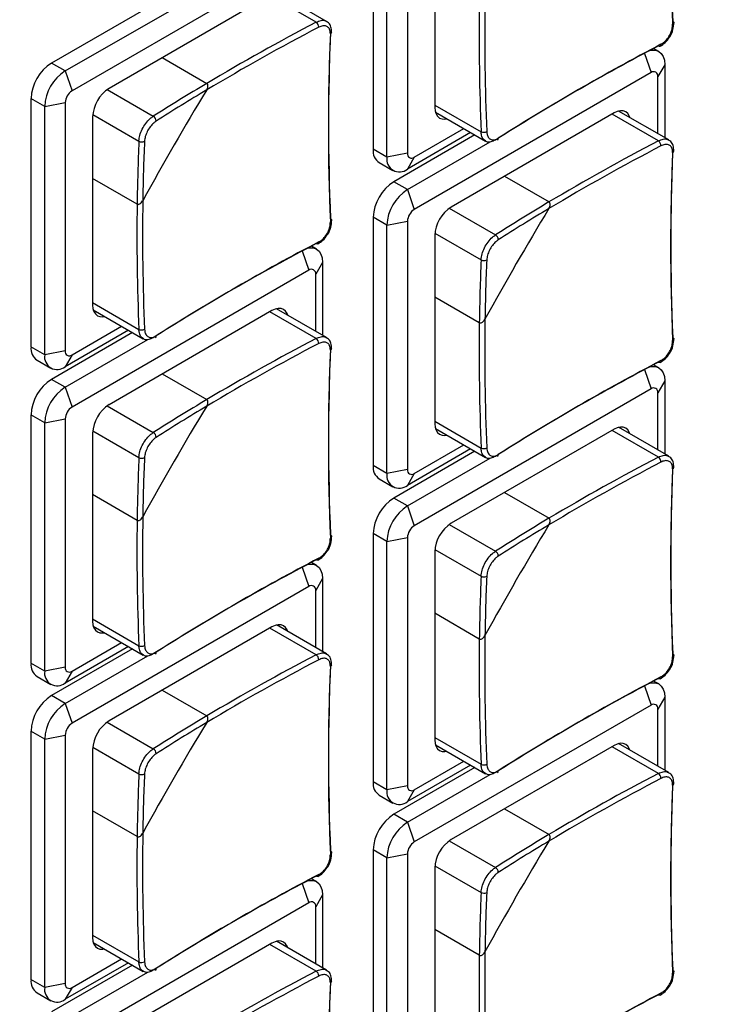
# Model space of a CAD drawing. Header units: millimetres. Extents: x 7205 to 9529, y -660 to 140.
# Tile 157 of 193: x 8995 to 9032, y -385 to -334. Entities that reach past the tile are written whole.
import ezdxf

# ---------------------------------------------------------------- set-up
doc = ezdxf.new("R2010")
doc.units = ezdxf.units.MM
doc.header["$LTSCALE"] = 3

msp = doc.modelspace()

# ---------------------------------------------------------------- linework, layer by layer
at = {"color": 7, "linetype": 'Continuous', "lineweight": 25}
for p, q in [((9013.147, -327.697), (9013.147, -340.517)), ((9014.915, -327.901), (9014.915, -340.721)), ((9013.854, -340.925), (9013.854, -328.105)), ((9016.329, -328.636), (9016.329, -338.353)), ((9008.763, -329.003), (8996.53, -336.065)), ((8997.237, -336.473), (9009.47, -329.411)), ((9009.823, -330.432), (8997.59, -337.494)), ((9010.736, -333.911), (9008.149, -332.417)), ((9007.914, -332.514), (8999.5, -337.372)), ((9027.897, -335.463), (9027.634, -335.311)), ((9002.251, -335.784), (9004.551, -337.112)), ((8997.237, -336.473), (8996.53, -336.065)), ((8997.237, -336.473), (8997.59, -337.494)), ((9028.208, -336.15), (9027.855, -336.762)), ((9028.208, -336.15), (9028.208, -339.918)), ((9027.501, -336.558), (9015.268, -343.62)), ((9027.855, -339.714), (9027.855, -336.762)), ((8996.176, -338.311), (8995.469, -337.902)), ((8995.469, -337.902), (8995.469, -350.722)), ((8996.176, -338.311), (8997.237, -338.106)), ((8996.176, -351.13), (8996.176, -338.311)), ((8997.237, -338.106), (8997.237, -350.926)), ((9028.414, -340.037), (9025.826, -338.543)), ((8998.651, -338.841), (8998.651, -348.558)), ((9016.362, -338.605), (9018.95, -340.099)), ((9025.592, -338.64), (9017.177, -343.497)), ((9015.268, -340.925), (9017.824, -339.449)), ((9018.39, -339.776), (9014.207, -342.191)), ((9018.178, -339.654), (9014.915, -341.538)), ((9013.854, -340.925), (9013.147, -340.517)), ((9014.915, -342.599), (9019.181, -340.136)), ((9014.915, -340.721), (9013.854, -340.925)), ((9015.268, -340.925), (9014.915, -341.538)), ((9013.457, -341.204), (9014.165, -341.612)), ((9000.951, -343.346), (8998.651, -342.018)), ((9019.928, -341.909), (9022.229, -343.237)), ((9014.915, -342.599), (9014.207, -342.191)), ((9014.915, -342.599), (9015.268, -343.62)), ((9013.854, -344.436), (9013.147, -344.028)), ((9013.147, -344.028), (9013.147, -356.848)), ((9013.854, -344.436), (9014.915, -344.232)), ((9013.854, -357.256), (9013.854, -344.436)), ((9014.915, -344.232), (9014.915, -357.052)), ((9016.329, -344.967), (9016.329, -354.684)), ((9010.22, -345.668), (9009.956, -345.516)), ((9010.53, -346.355), (9010.177, -346.967)), ((9010.53, -346.355), (9010.53, -350.123)), ((9009.823, -346.763), (8997.59, -353.825)), ((9010.177, -349.919), (9010.177, -346.967)), ((9018.629, -349.472), (9016.329, -348.144)), ((9010.736, -350.242), (9008.149, -348.748)), ((8998.684, -348.81), (9001.272, -350.304)), ((9007.914, -348.845), (8999.5, -353.703)), ((8997.59, -351.13), (9000.147, -349.654)), ((9000.713, -349.981), (8996.53, -352.396)), ((9000.5, -349.859), (8997.237, -351.743)), ((8996.176, -351.13), (8995.469, -350.722)), ((8997.237, -352.804), (9001.504, -350.341)), ((8997.237, -350.926), (8996.176, -351.13)), ((8997.59, -351.13), (8997.237, -351.743)), ((8995.78, -351.409), (8996.487, -351.817)), ((9027.897, -351.794), (9027.634, -351.642)), ((9002.251, -352.114), (9004.551, -353.442)), ((8997.237, -352.804), (8996.53, -352.396)), ((8997.237, -352.804), (8997.59, -353.825)), ((9028.208, -352.48), (9027.855, -353.093)), ((9028.208, -352.48), (9028.208, -356.248)), ((9027.501, -352.889), (9015.268, -359.951)), ((9027.855, -356.044), (9027.855, -353.093)), ((8996.176, -354.641), (8995.469, -354.233)), ((8995.469, -354.233), (8995.469, -367.053)), ((8996.176, -354.641), (8997.237, -354.437)), ((8996.176, -367.461), (8996.176, -354.641)), ((8997.237, -354.437), (8997.237, -367.257)), ((8998.651, -355.172), (8998.651, -364.889)), ((9016.362, -354.936), (9018.95, -356.43)), ((9025.592, -354.971), (9017.177, -359.828)), ((9028.414, -356.367), (9025.826, -354.873)), ((9015.268, -357.256), (9017.824, -355.78)), ((9018.39, -356.107), (9014.207, -358.522)), ((9018.178, -355.984), (9014.915, -357.868)), ((9013.854, -357.256), (9013.147, -356.848)), ((9014.915, -358.93), (9019.181, -356.467)), ((9014.915, -357.052), (9013.854, -357.256)), ((9015.268, -357.256), (9014.915, -357.868)), ((9013.457, -357.534), (9014.165, -357.943)), ((9000.951, -359.677), (8998.651, -358.349)), ((9019.928, -358.24), (9022.229, -359.568)), ((9014.915, -358.93), (9014.207, -358.522)), ((9014.915, -358.93), (9015.268, -359.951)), ((9013.854, -360.767), (9013.147, -360.359)), ((9013.147, -360.359), (9013.147, -373.179)), ((9013.854, -360.767), (9014.915, -360.563)), ((9013.854, -373.587), (9013.854, -360.767)), ((9014.915, -360.563), (9014.915, -373.383)), ((9016.329, -361.298), (9016.329, -371.015)), ((9010.22, -361.999), (9009.956, -361.847)), ((9010.53, -362.686), (9010.177, -363.298)), ((9010.53, -362.686), (9010.53, -366.454)), ((9009.823, -363.094), (8997.59, -370.156)), ((9010.177, -366.249), (9010.177, -363.298)), ((9018.629, -365.803), (9016.329, -364.475)), ((8998.684, -365.141), (9001.272, -366.635)), ((9007.914, -365.176), (8999.5, -370.033)), ((9010.736, -366.572), (9008.149, -365.079)), ((8997.59, -367.461), (9000.147, -365.985)), ((9000.713, -366.312), (8996.53, -368.727)), ((9000.5, -366.189), (8997.237, -368.074)), ((8996.176, -367.461), (8995.469, -367.053)), ((8997.237, -369.135), (9001.504, -366.672)), ((8997.237, -367.257), (8996.176, -367.461)), ((8997.59, -367.461), (8997.237, -368.074)), ((8995.78, -367.74), (8996.487, -368.148)), ((9027.897, -368.125), (9027.634, -367.972)), ((9002.251, -368.445), (9004.551, -369.773)), ((8997.237, -369.135), (8996.53, -368.727)), ((9028.208, -368.811), (9027.855, -369.424)), ((9028.208, -368.811), (9028.208, -372.579)), ((8997.237, -369.135), (8997.59, -370.156)), ((9027.501, -369.219), (9015.268, -376.281)), ((9027.855, -372.375), (9027.855, -369.424)), ((8996.176, -370.972), (8995.469, -370.564)), ((8995.469, -370.564), (8995.469, -383.384)), ((8996.176, -370.972), (8997.237, -370.768)), ((8996.176, -383.792), (8996.176, -370.972)), ((8997.237, -370.768), (8997.237, -383.588)), ((8998.651, -371.503), (8998.651, -381.22)), ((9016.362, -371.267), (9018.95, -372.761)), ((9025.592, -371.301), (9017.177, -376.159)), ((9028.414, -372.698), (9025.826, -371.204)), ((9015.268, -373.587), (9017.824, -372.111)), ((9018.39, -372.438), (9014.207, -374.853)), ((9018.178, -372.315), (9014.915, -374.199)), ((9014.915, -375.261), (9019.181, -372.798)), ((9013.854, -373.587), (9013.147, -373.179)), ((9014.915, -373.383), (9013.854, -373.587)), ((9015.268, -373.587), (9014.915, -374.199)), ((9013.457, -373.865), (9014.165, -374.273)), ((9019.928, -374.571), (9022.229, -375.899)), ((9000.951, -376.008), (8998.651, -374.68)), ((9014.915, -375.261), (9014.207, -374.853)), ((9014.915, -375.261), (9015.268, -376.281)), ((9013.854, -377.098), (9013.147, -376.69)), ((9013.147, -376.69), (9013.147, -389.509)), ((9013.854, -377.098), (9014.915, -376.894)), ((9013.854, -389.918), (9013.854, -377.098)), ((9014.915, -376.894), (9014.915, -389.713)), ((9016.329, -377.629), (9016.329, -387.346)), ((9010.22, -378.33), (9009.956, -378.177)), ((9010.53, -379.016), (9010.177, -379.629)), ((9010.53, -379.016), (9010.53, -382.784)), ((9009.823, -379.425), (8997.59, -386.486)), ((9010.177, -382.58), (9010.177, -379.629)), ((9018.629, -382.133), (9016.329, -380.806)), ((8998.684, -381.472), (9001.272, -382.966)), ((9007.914, -381.507), (8999.5, -386.364)), ((9010.736, -382.903), (9008.149, -381.409)), ((9000.713, -382.643), (8996.53, -385.058)), ((9000.5, -382.52), (8997.237, -384.404)), ((8997.59, -383.792), (9000.147, -382.316)), ((8997.237, -385.466), (9001.504, -383.003)), ((8996.176, -383.792), (8995.469, -383.384)), ((8997.237, -383.588), (8996.176, -383.792)), ((8997.59, -383.792), (8997.237, -384.404)), ((8995.78, -384.07), (8996.487, -384.479))]:
    msp.add_line(p, q, dxfattribs=at)
at = {"color": 8, "linetype": 'Continuous', "lineweight": 25}
for p, q in [((9010.2, -333.956), (9007.808, -332.575)), ((9027.157, -335.563), (9027.501, -336.558)), ((8999.399, -337.436), (9001.785, -338.814)), ((9016.329, -338.231), (9018.721, -339.611)), ((8998.657, -338.722), (9001.043, -340.1)), ((9027.878, -340.082), (9025.486, -338.701)), ((9017.077, -343.562), (9019.463, -344.939)), ((9016.335, -344.848), (9018.721, -346.225)), ((9009.479, -345.768), (9009.823, -346.763)), ((8998.651, -348.436), (9001.043, -349.817)), ((9010.2, -350.287), (9007.808, -348.906)), ((9027.157, -351.894), (9027.501, -352.889)), ((8999.399, -353.767), (9001.785, -355.145)), ((9016.329, -354.562), (9018.721, -355.942)), ((8998.657, -355.053), (9001.043, -356.431)), ((9027.878, -356.413), (9025.486, -355.032)), ((9017.077, -359.893), (9019.463, -361.27)), ((9016.335, -361.179), (9018.721, -362.556)), ((9009.479, -362.099), (9009.823, -363.094)), ((8998.651, -364.767), (9001.043, -366.147)), ((9010.2, -366.618), (9007.808, -365.237)), ((9027.157, -368.225), (9027.501, -369.219)), ((8999.399, -370.098), (9001.785, -371.475)), ((9016.329, -370.892), (9018.721, -372.273)), ((8998.657, -371.384), (9001.043, -372.761)), ((9027.878, -372.743), (9025.486, -371.363)), ((9017.077, -376.224), (9019.463, -377.601)), ((9016.335, -377.51), (9018.721, -378.887)), ((9009.479, -378.43), (9009.823, -379.425)), ((8998.651, -381.097), (9001.043, -382.478)), ((9010.2, -382.949), (9007.808, -381.568))]:
    msp.add_line(p, q, dxfattribs=at)
at = {"color": 7, "linetype": 'Continuous', "lineweight": 25, "flags": 128}
for points in [[(9028.62, -333.897), (9028.646, -333.913), (9028.664, -333.932), (9028.675, -333.954), (9028.678, -333.976), (9028.673, -333.998), (9028.66, -334.019), (9028.639, -334.039), (9028.612, -334.056)], [(9027.43, -335.418), (9027.553, -335.396), (9027.737, -335.403), (9027.897, -335.463), (9028.029, -335.572), (9028.127, -335.728), (9028.188, -335.922), (9028.208, -336.15)], [(9028.012, -335.096), (9028.011, -335.128), (9028.004, -335.156), (9027.992, -335.178), (9027.975, -335.194), (9027.955, -335.202), (9027.931, -335.203), (9027.905, -335.197), (9027.878, -335.183)], [(9016.329, -338.353), (9016.345, -338.535), (9016.393, -338.691), (9016.472, -338.815), (9016.577, -338.903), (9016.706, -338.95), (9016.853, -338.956), (9016.943, -338.94)], [(9026.407, -338.878), (9026.376, -338.792), (9026.297, -338.668), (9026.192, -338.58), (9026.063, -338.533), (9025.917, -338.527), (9025.757, -338.563), (9025.592, -338.64)], [(9010.942, -344.102), (9010.968, -344.118), (9010.987, -344.137), (9010.998, -344.159), (9011.001, -344.181), (9010.996, -344.203), (9010.982, -344.224), (9010.962, -344.244), (9010.934, -344.261)], [(9009.752, -345.624), (9009.876, -345.601), (9010.059, -345.609), (9010.22, -345.668), (9010.352, -345.778), (9010.45, -345.933), (9010.51, -346.128), (9010.53, -346.355)], [(9010.334, -345.301), (9010.333, -345.333), (9010.326, -345.361), (9010.314, -345.383), (9010.298, -345.399), (9010.277, -345.407), (9010.253, -345.408), (9010.227, -345.402), (9010.2, -345.388)], [(8998.651, -348.558), (8998.667, -348.74), (8998.716, -348.896), (8998.794, -349.02), (8998.9, -349.108), (8999.028, -349.155), (8999.175, -349.161), (8999.265, -349.145)], [(9008.73, -349.083), (9008.698, -348.997), (9008.62, -348.873), (9008.514, -348.786), (9008.386, -348.738), (9008.239, -348.732), (9008.08, -348.768), (9007.914, -348.845)], [(9028.62, -350.227), (9028.646, -350.244), (9028.664, -350.263), (9028.675, -350.284), (9028.678, -350.306), (9028.673, -350.329), (9028.66, -350.35), (9028.639, -350.37), (9028.612, -350.387)], [(9027.43, -351.749), (9027.553, -351.727), (9027.737, -351.734), (9027.897, -351.794), (9028.029, -351.903), (9028.127, -352.058), (9028.188, -352.253), (9028.208, -352.48)], [(9028.012, -351.426), (9028.011, -351.459), (9028.004, -351.487), (9027.992, -351.509), (9027.975, -351.524), (9027.955, -351.533), (9027.931, -351.534), (9027.905, -351.527), (9027.878, -351.513)], [(9016.329, -354.684), (9016.345, -354.866), (9016.393, -355.022), (9016.472, -355.146), (9016.577, -355.233), (9016.706, -355.281), (9016.853, -355.287), (9016.943, -355.271)], [(9026.407, -355.209), (9026.376, -355.123), (9026.297, -354.999), (9026.192, -354.911), (9026.063, -354.864), (9025.917, -354.858), (9025.757, -354.894), (9025.592, -354.971)], [(9010.942, -360.433), (9010.968, -360.449), (9010.987, -360.468), (9010.998, -360.489), (9011.001, -360.512), (9010.996, -360.534), (9010.982, -360.555), (9010.962, -360.575), (9010.934, -360.592)], [(9009.752, -361.954), (9009.876, -361.932), (9010.059, -361.939), (9010.22, -361.999), (9010.352, -362.108), (9010.45, -362.263), (9010.51, -362.458), (9010.53, -362.686)], [(9010.334, -361.632), (9010.333, -361.664), (9010.326, -361.692), (9010.314, -361.714), (9010.298, -361.73), (9010.277, -361.738), (9010.253, -361.739), (9010.227, -361.732), (9010.2, -361.719)], [(8998.651, -364.889), (8998.667, -365.071), (8998.716, -365.227), (8998.794, -365.351), (8998.9, -365.438), (8999.028, -365.486), (8999.175, -365.492), (8999.265, -365.476)], [(9008.73, -365.414), (9008.698, -365.328), (9008.62, -365.204), (9008.514, -365.116), (9008.386, -365.069), (9008.239, -365.063), (9008.08, -365.099), (9007.914, -365.176)], [(9028.62, -366.558), (9028.646, -366.575), (9028.664, -366.594), (9028.675, -366.615), (9028.678, -366.637), (9028.673, -366.66), (9028.66, -366.681), (9028.639, -366.701), (9028.612, -366.718)], [(9027.43, -368.08), (9027.553, -368.058), (9027.737, -368.065), (9027.897, -368.125), (9028.029, -368.234), (9028.127, -368.389), (9028.188, -368.584), (9028.208, -368.811)], [(9028.012, -367.757), (9028.011, -367.79), (9028.004, -367.817), (9027.992, -367.84), (9027.975, -367.855), (9027.955, -367.864), (9027.931, -367.865), (9027.905, -367.858), (9027.878, -367.844)], [(9016.329, -371.015), (9016.345, -371.197), (9016.393, -371.352), (9016.472, -371.477), (9016.577, -371.564), (9016.706, -371.612), (9016.853, -371.618), (9016.943, -371.602)], [(9026.407, -371.54), (9026.376, -371.454), (9026.297, -371.33), (9026.192, -371.242), (9026.063, -371.194), (9025.917, -371.189), (9025.757, -371.225), (9025.592, -371.301)], [(9010.942, -376.763), (9010.968, -376.78), (9010.987, -376.799), (9010.998, -376.82), (9011.001, -376.842), (9010.996, -376.865), (9010.982, -376.886), (9010.962, -376.906), (9010.934, -376.923)], [(9010.334, -377.962), (9010.333, -377.995), (9010.326, -378.022), (9010.314, -378.045), (9010.298, -378.06), (9010.277, -378.069), (9010.253, -378.07), (9010.227, -378.063), (9010.2, -378.049)], [(9009.752, -378.285), (9009.876, -378.263), (9010.059, -378.27), (9010.22, -378.33), (9010.352, -378.439), (9010.45, -378.594), (9010.51, -378.789), (9010.53, -379.016)], [(8998.651, -381.22), (8998.667, -381.402), (8998.716, -381.558), (8998.794, -381.682), (8998.9, -381.769), (8999.028, -381.817), (8999.175, -381.823), (8999.265, -381.807)], [(9008.73, -381.745), (9008.698, -381.659), (9008.62, -381.535), (9008.514, -381.447), (9008.386, -381.4), (9008.239, -381.394), (9008.08, -381.43), (9007.914, -381.507)], [(9028.62, -382.889), (9028.646, -382.906), (9028.664, -382.925), (9028.675, -382.946), (9028.678, -382.968), (9028.673, -382.99), (9028.66, -383.012), (9028.639, -383.032), (9028.612, -383.049)], [(9028.012, -384.088), (9028.011, -384.12), (9028.004, -384.148), (9027.992, -384.17), (9027.975, -384.186), (9027.955, -384.195), (9027.931, -384.196), (9027.905, -384.189), (9027.878, -384.175)]]:
    msp.add_lwpolyline(points, dxfattribs=at)
at = {"color": 7, "linetype": 'Continuous', "lineweight": 25}
for centre, radius, start, end in [((9144.202, -329.038), 115.684, 177.59302, 182.40698), ((9144.006, -329.206), 115.496, 177.59302, 182.40698), ((9137.135, -334.698), 118.226, 179.16015, 182.37562), ((9137.191, -334.699), 118.572, 179.2469, 182.37424), ((9065.172, -439.005), 118.563, 117.62308, 120.75041), ((9010.016, -334.216), 0.318, 0.3658, 54.6464), ((9065.143, -438.957), 118.217, 117.62171, 120.83715), ((9126.524, -339.243), 115.684, 177.59302, 182.40698), ((9126.328, -339.411), 115.496, 177.59302, 182.40698), ((9081.452, -437.703), 115.675, 117.59034, 122.40429), ((9081.499, -437.449), 115.486, 117.59034, 122.40429), ((8997.772, -338.007), 2.305, 122.6055, 177.3945), ((8998.479, -338.415), 2.305, 122.6055, 177.3945), ((9027.639, -336.727), 0.218, 350.786, 129.2033), ((8998.004, -338.141), 0.768, 122.6055, 177.3945), ((9000.493, -338.925), 1.844, 122.6055, 177.3945), ((9132.842, -415.337), 150.087, 148.73974, 151.26026), ((9060.922, -431.795), 110.193, 120.76832, 122.45687), ((9060.896, -431.767), 109.866, 120.85724, 122.45761), ((9001.641, -339.068), 0.292, 0.843, 60.407), ((9018.853, -339.322), 0.319, 245.358, 299.6298), ((9111.146, -344.829), 110.204, 177.54046, 179.22899), ((9001.191, -339.848), 0.292, 239.5969, 299.1526), ((9111.108, -344.82), 109.877, 177.53972, 179.14008), ((9019.509, -339.963), 0.103, 306.4127, 9.6947), ((9082.85, -445.131), 118.563, 117.62308, 120.75041), ((9027.693, -340.342), 0.318, 0.3658, 54.6464), ((9013.86, -340.608), 0.719, 172.7442, 235.9436), ((9082.821, -445.083), 118.217, 117.62171, 120.83715), ((9144.202, -345.369), 115.684, 177.59302, 182.40698), ((9014.5, -341.03), 0.655, 170.786, 309.2033), ((9015.13, -340.756), 0.218, 170.786, 309.2033), ((9144.006, -345.537), 115.496, 177.59302, 182.40698), ((9015.45, -344.133), 2.305, 122.6055, 177.3945), ((9016.157, -344.541), 2.305, 122.6055, 177.3945), ((9119.513, -344.905), 118.572, 179.2469, 182.37424), ((9119.457, -344.903), 118.226, 179.16015, 182.37562), ((9015.682, -344.267), 0.768, 122.6055, 177.3945), ((9018.171, -345.051), 1.844, 122.6055, 177.3945), ((9150.52, -421.463), 150.087, 148.73974, 151.26026), ((9078.6, -437.92), 110.193, 120.76832, 122.45687), ((9078.573, -437.893), 109.866, 120.85724, 122.45761), ((9019.319, -345.194), 0.292, 0.843, 60.407), ((9063.774, -447.908), 115.675, 117.59034, 122.40429), ((9063.821, -447.654), 115.486, 117.59034, 122.40429), ((9009.961, -346.932), 0.218, 350.786, 129.2033), ((9128.823, -350.955), 110.204, 177.54046, 179.22899), ((9018.868, -345.973), 0.292, 239.5969, 299.1526), ((9128.786, -350.945), 109.877, 177.53972, 179.14008), ((9137.191, -351.03), 118.572, 179.2469, 182.37424), ((9137.135, -351.029), 118.226, 179.16015, 182.37562), ((9001.176, -349.527), 0.319, 245.358, 299.6298), ((9001.832, -350.168), 0.103, 306.4127, 9.6947), ((8996.183, -350.813), 0.719, 172.7442, 235.9436), ((9065.143, -455.288), 118.217, 117.62171, 120.83715), ((9065.172, -455.336), 118.563, 117.62308, 120.75041), ((9010.016, -350.547), 0.318, 0.3658, 54.6464), ((9126.524, -355.574), 115.684, 177.59302, 182.40698), ((8996.823, -351.235), 0.655, 170.786, 309.2033), ((8997.452, -350.961), 0.218, 170.786, 309.2033), ((9126.328, -355.742), 115.496, 177.59302, 182.40698), ((9081.452, -454.034), 115.675, 117.59034, 122.40429), ((9081.499, -453.78), 115.486, 117.59034, 122.40429), ((8997.772, -354.338), 2.305, 122.6055, 177.3945), ((8998.479, -354.746), 2.305, 122.6055, 177.3945), ((9027.639, -353.058), 0.218, 350.786, 129.2033), ((8998.004, -354.472), 0.768, 122.6055, 177.3945), ((9000.493, -355.256), 1.844, 122.6055, 177.3945), ((9132.842, -431.668), 150.087, 148.73974, 151.26026), ((9060.922, -448.125), 110.193, 120.76832, 122.45687), ((9060.896, -448.098), 109.866, 120.85724, 122.45761), ((9001.641, -355.399), 0.292, 0.843, 60.407), ((9018.853, -355.653), 0.319, 245.358, 299.6298), ((9019.509, -356.294), 0.103, 306.4127, 9.6947), ((9111.146, -361.16), 110.204, 177.54046, 179.22899), ((9001.191, -356.178), 0.292, 239.5969, 299.1526), ((9111.108, -361.15), 109.877, 177.53972, 179.14008), ((9013.86, -356.939), 0.719, 172.7442, 235.9436), ((9082.821, -461.414), 118.217, 117.62171, 120.83715), ((9082.85, -461.462), 118.563, 117.62308, 120.75041), ((9027.693, -356.672), 0.318, 0.3658, 54.6464), ((9144.202, -361.7), 115.684, 177.59302, 182.40698), ((9014.5, -357.361), 0.655, 170.786, 309.2033), ((9015.13, -357.087), 0.218, 170.786, 309.2033), ((9144.006, -361.867), 115.496, 177.59302, 182.40698), ((9015.45, -360.464), 2.305, 122.6055, 177.3945), ((9016.157, -360.872), 2.305, 122.6055, 177.3945), ((9119.513, -361.235), 118.572, 179.2469, 182.37424), ((9119.457, -361.234), 118.226, 179.16015, 182.37562), ((9018.171, -361.382), 1.844, 122.6055, 177.3945), ((9150.52, -437.794), 150.087, 148.73974, 151.26026), ((9078.6, -454.251), 110.193, 120.76832, 122.45687), ((9078.573, -454.224), 109.866, 120.85724, 122.45761), ((9015.682, -360.598), 0.768, 122.6055, 177.3945), ((9019.319, -361.524), 0.292, 0.843, 60.407), ((9063.774, -464.239), 115.675, 117.59034, 122.40429), ((9063.821, -463.985), 115.486, 117.59034, 122.40429), ((9128.823, -367.286), 110.204, 177.54046, 179.22899), ((9018.868, -362.304), 0.292, 239.5969, 299.1526), ((9128.786, -367.276), 109.877, 177.53972, 179.14008), ((9009.961, -363.263), 0.218, 350.786, 129.2033), ((9137.191, -367.361), 118.572, 179.2469, 182.37424), ((9137.135, -367.36), 118.226, 179.16015, 182.37562), ((9001.176, -365.858), 0.319, 245.358, 299.6298), ((9001.832, -366.499), 0.103, 306.4127, 9.6947), ((8996.183, -367.144), 0.719, 172.7442, 235.9436), ((9065.143, -471.619), 118.217, 117.62171, 120.83715), ((9065.172, -471.667), 118.563, 117.62308, 120.75041), ((9010.016, -366.878), 0.318, 0.3658, 54.6464), ((9126.524, -371.905), 115.684, 177.59302, 182.40698), ((8996.823, -367.566), 0.655, 170.786, 309.2033), ((8997.452, -367.292), 0.218, 170.786, 309.2033), ((9126.328, -372.073), 115.496, 177.59302, 182.40698), ((9081.452, -470.365), 115.675, 117.59034, 122.40429), ((9081.499, -470.111), 115.486, 117.59034, 122.40429), ((8997.772, -370.669), 2.305, 122.6055, 177.3945), ((8998.479, -371.077), 2.305, 122.6055, 177.3945), ((9027.639, -369.389), 0.218, 350.786, 129.2033), ((9000.493, -371.587), 1.844, 122.6055, 177.3945), ((9060.922, -464.456), 110.193, 120.76832, 122.45687), ((8998.004, -370.803), 0.768, 122.6055, 177.3945), ((9132.842, -447.999), 150.087, 148.73974, 151.26026), ((9060.896, -464.429), 109.866, 120.85724, 122.45761), ((9001.641, -371.73), 0.292, 0.843, 60.407), ((9018.853, -371.984), 0.319, 245.358, 299.6298), ((9019.509, -372.624), 0.103, 306.4127, 9.6947), ((9111.146, -377.491), 110.204, 177.54046, 179.22899), ((9001.191, -372.509), 0.292, 239.5969, 299.1526), ((9111.108, -377.481), 109.877, 177.53972, 179.14008), ((9082.821, -477.745), 118.217, 117.62171, 120.83715), ((9082.85, -477.792), 118.563, 117.62308, 120.75041), ((9027.693, -373.003), 0.318, 0.3658, 54.6464), ((9013.86, -373.269), 0.719, 172.7442, 235.9436), ((9014.5, -373.692), 0.655, 170.786, 309.2033), ((9015.13, -373.418), 0.218, 170.786, 309.2033), ((9144.006, -378.198), 115.496, 177.59302, 182.40698), ((9144.202, -378.031), 115.684, 177.59302, 182.40698), ((9015.45, -376.794), 2.305, 122.6055, 177.3945), ((9016.157, -377.203), 2.305, 122.6055, 177.3945), ((9119.513, -377.566), 118.572, 179.2469, 182.37424), ((9119.457, -377.565), 118.226, 179.16015, 182.37562), ((9018.171, -377.713), 1.844, 122.6055, 177.3945), ((9078.6, -470.582), 110.193, 120.76832, 122.45687), ((9015.682, -376.929), 0.768, 122.6055, 177.3945), ((9150.52, -454.124), 150.087, 148.73974, 151.26026), ((9078.573, -470.554), 109.866, 120.85724, 122.45761), ((9019.319, -377.855), 0.292, 0.843, 60.407), ((9063.774, -480.57), 115.675, 117.59034, 122.40429), ((9063.821, -480.316), 115.486, 117.59034, 122.40429), ((9128.823, -383.616), 110.204, 177.54046, 179.22899), ((9018.868, -378.635), 0.292, 239.5969, 299.1526), ((9128.786, -383.607), 109.877, 177.53972, 179.14008), ((9009.961, -379.594), 0.218, 350.786, 129.2033), ((9137.191, -383.692), 118.572, 179.2469, 182.37424), ((9137.135, -383.691), 118.226, 179.16015, 182.37562), ((9001.176, -382.189), 0.319, 245.358, 299.6298), ((9001.832, -382.829), 0.103, 306.4127, 9.6947), ((9065.143, -487.95), 118.217, 117.62171, 120.83715), ((9065.172, -487.998), 118.563, 117.62308, 120.75041), ((9010.016, -383.208), 0.318, 0.3658, 54.6464), ((8996.183, -383.474), 0.719, 172.7442, 235.9436), ((8996.823, -383.897), 0.655, 170.786, 309.2033), ((8997.452, -383.623), 0.218, 170.786, 309.2033), ((9126.328, -388.403), 115.496, 177.59302, 182.40698), ((9126.524, -388.236), 115.684, 177.59302, 182.40698), ((9081.452, -486.695), 115.675, 117.59034, 122.40429), ((9081.499, -486.442), 115.486, 117.59034, 122.40429)]:
    msp.add_arc(centre, radius, start, end, dxfattribs=at)
at = {"color": 8, "linetype": 'Continuous', "lineweight": 25}
for centre in [(9010.894, -334.46), (9028.571, -340.585), (9010.894, -350.791), (9028.571, -356.916), (9010.894, -367.121), (9028.571, -373.247), (9010.894, -383.452)]:
    msp.add_arc(centre, 0.109, 291.9673, 350.6119, dxfattribs=at)
at = {"color": 7, "linetype": 'Continuous', "lineweight": 25}
for points, knots in [([(8897.852, -480.002), (8898.39, -479.746), (8899.567, -479.188), (8901.329, -478.117), (8953.502, -448.366), (9029.652, -403.96), (9118.218, -352.961), (9157.602, -330.16), (9172.587, -321.547), (9175.402, -319.899), (9176.947, -319.05), (9177.59, -318.526), (9177.765, -318.382)], [0, 0, 0, 0, 0.005178, 0.011318, 0.019391, 0.561, 0.831805, 0.967207, 0.984132, 0.991799, 0.997755, 1, 1, 1, 1]), ([(9010.996, -334.477), (9010.993, -334.384), (9010.988, -334.202), (9010.88, -334.002), (9010.769, -333.943), (9010.729, -333.922)], [0, 0, 0, 0, 0.406449, 0.790552, 1, 1, 1, 1]), ([(9028.453, -334.728), (9028.46, -334.72), (9028.549, -334.609), (9028.652, -334.333), (9028.669, -334.091), (9028.678, -333.97)], [0, 0, 0, 0, 0.040048, 0.52005, 1, 1, 1, 1]), ([(9010.934, -334.56), (9010.933, -334.512), (9010.931, -334.39), (9010.863, -334.239), (9010.728, -334.143), (9010.545, -334.125), (9010.404, -334.184), (9010.334, -334.214)], [0, 0, 0, 0, 0.14265, 0.356763, 0.570994, 0.785503, 1, 1, 1, 1]), ([(9028.012, -335.096), (9028.058, -335.068), (9028.175, -334.997), (9028.349, -334.819), (9028.501, -334.575), (9028.601, -334.306), (9028.608, -334.14), (9028.612, -334.056)], [0, 0, 0, 0, 0.14265, 0.356763, 0.570994, 0.785503, 1, 1, 1, 1]), ([(9027.969, -335.191), (9028.059, -335.137), (9028.245, -335.026), (9028.382, -334.829), (9028.453, -334.728)], [0, 0, 0, 0, 0.486109, 1, 1, 1, 1]), ([(9004.545, -337.453), (9004.556, -337.434), (9004.577, -337.395), (9004.597, -337.338), (9004.608, -337.286), (9004.612, -337.233), (9004.604, -337.179), (9004.582, -337.135), (9004.56, -337.119), (9004.551, -337.112)], [0, 0, 0, 0, 0.164121, 0.333024, 0.453567, 0.57697, 0.753139, 0.891728, 1, 1, 1, 1]), ([(9004.545, -337.453), (9004.565, -337.413), (9004.6, -337.345), (9004.614, -337.247), (9004.604, -337.179), (9004.582, -337.135), (9004.56, -337.119), (9004.551, -337.112)], [0, 0, 0, 0, 0.3324683, 0.5761434, 0.752657, 0.8915165, 1, 1, 1, 1]), ([(9001.043, -340.1), (9001.054, -340), (9001.076, -339.802), (9001.208, -339.474), (9001.395, -339.171), (9001.599, -338.944), (9001.732, -338.851), (9001.785, -338.814)], [0, 0, 0, 0, 0.214469, 0.428995, 0.643256, 0.857374, 1, 1, 1, 1]), ([(9001.933, -339.064), (9001.891, -339.094), (9001.784, -339.17), (9001.62, -339.353), (9001.469, -339.598), (9001.362, -339.863), (9001.343, -340.023), (9001.333, -340.103)], [0, 0, 0, 0, 0.14265, 0.356763, 0.570994, 0.785503, 1, 1, 1, 1]), ([(9019.011, -339.599), (9019.016, -339.65), (9019.028, -339.777), (9019.105, -339.933), (9019.242, -340.031), (9019.418, -340.044), (9019.546, -339.978), (9019.611, -339.945)], [0, 0, 0, 0, 0.14265, 0.356763, 0.570994, 0.785503, 1, 1, 1, 1]), ([(9019.463, -340.04), (9019.383, -340.079), (9019.224, -340.157), (9019.045, -340.16), (9018.974, -340.102), (9018.956, -340.087)], [0, 0, 0, 0, 0.428405, 0.856925, 1, 1, 1, 1]), ([(9028.673, -340.603), (9028.671, -340.509), (9028.666, -340.327), (9028.558, -340.128), (9028.446, -340.069), (9028.407, -340.048)], [0, 0, 0, 0, 0.406449, 0.790552, 1, 1, 1, 1]), ([(9028.612, -340.686), (9028.611, -340.637), (9028.609, -340.516), (9028.541, -340.365), (9028.406, -340.269), (9028.223, -340.251), (9028.082, -340.31), (9028.012, -340.34)], [0, 0, 0, 0, 0.14265, 0.356763, 0.570994, 0.785503, 1, 1, 1, 1]), ([(9000.951, -343.346), (9000.961, -343.35), (9000.982, -343.36), (9001.028, -343.36), (9001.091, -343.338), (9001.168, -343.281), (9001.218, -343.217), (9001.241, -343.176), (9001.244, -343.171)], [0, 0, 0, 0, 0.092419, 0.221897, 0.396329, 0.638002, 0.956519, 1, 1, 1, 1]), ([(9000.951, -343.346), (9000.961, -343.35), (9000.982, -343.36), (9001.028, -343.36), (9001.091, -343.338), (9001.168, -343.281), (9001.218, -343.217), (9001.241, -343.176), (9001.244, -343.171)], [0, 0, 0, 0, 0.092419, 0.221897, 0.396329, 0.638002, 0.956519, 1, 1, 1, 1]), ([(9022.223, -343.579), (9022.234, -343.56), (9022.255, -343.521), (9022.275, -343.464), (9022.286, -343.412), (9022.29, -343.358), (9022.282, -343.305), (9022.26, -343.26), (9022.238, -343.244), (9022.229, -343.237)], [0, 0, 0, 0, 0.164121, 0.333024, 0.453567, 0.57697, 0.753139, 0.891728, 1, 1, 1, 1]), ([(9022.223, -343.579), (9022.243, -343.539), (9022.278, -343.471), (9022.291, -343.373), (9022.282, -343.305), (9022.26, -343.26), (9022.238, -343.244), (9022.229, -343.237)], [0, 0, 0, 0, 0.3324683, 0.5761434, 0.752657, 0.8915165, 1, 1, 1, 1]), ([(9010.775, -344.933), (9010.782, -344.925), (9010.872, -344.814), (9010.974, -344.538), (9010.991, -344.297), (9011, -344.176)], [0, 0, 0, 0, 0.040048, 0.52005, 1, 1, 1, 1]), ([(9010.334, -345.301), (9010.381, -345.273), (9010.498, -345.203), (9010.671, -345.024), (9010.824, -344.781), (9010.923, -344.511), (9010.931, -344.345), (9010.934, -344.261)], [0, 0, 0, 0, 0.14265, 0.356763, 0.570994, 0.785503, 1, 1, 1, 1]), ([(9010.292, -345.396), (9010.382, -345.342), (9010.567, -345.231), (9010.705, -345.034), (9010.775, -344.933)], [0, 0, 0, 0, 0.486109, 1, 1, 1, 1]), ([(9018.721, -346.225), (9018.732, -346.126), (9018.754, -345.928), (9018.885, -345.599), (9019.073, -345.297), (9019.277, -345.07), (9019.41, -344.977), (9019.463, -344.939)], [0, 0, 0, 0, 0.214469, 0.428995, 0.643256, 0.857374, 1, 1, 1, 1]), ([(9019.611, -345.189), (9019.568, -345.22), (9019.462, -345.296), (9019.298, -345.479), (9019.146, -345.724), (9019.04, -345.989), (9019.02, -346.149), (9019.011, -346.229)], [0, 0, 0, 0, 0.14265, 0.356763, 0.570994, 0.785503, 1, 1, 1, 1]), ([(9018.629, -349.472), (9018.638, -349.476), (9018.66, -349.486), (9018.706, -349.486), (9018.769, -349.464), (9018.845, -349.407), (9018.896, -349.343), (9018.919, -349.301), (9018.922, -349.296)], [0, 0, 0, 0, 0.092419, 0.221897, 0.396329, 0.638002, 0.956519, 1, 1, 1, 1]), ([(9018.629, -349.472), (9018.638, -349.476), (9018.66, -349.486), (9018.706, -349.486), (9018.769, -349.464), (9018.845, -349.407), (9018.896, -349.343), (9018.919, -349.301), (9018.922, -349.296)], [0, 0, 0, 0, 0.092419, 0.221897, 0.396329, 0.638002, 0.956519, 1, 1, 1, 1]), ([(9001.785, -350.245), (9001.706, -350.284), (9001.546, -350.362), (9001.368, -350.365), (9001.296, -350.307), (9001.278, -350.292)], [0, 0, 0, 0, 0.428405, 0.856925, 1, 1, 1, 1]), ([(9001.333, -349.804), (9001.338, -349.855), (9001.351, -349.983), (9001.428, -350.138), (9001.564, -350.236), (9001.74, -350.249), (9001.869, -350.183), (9001.933, -350.15)], [0, 0, 0, 0, 0.14265, 0.356763, 0.570994, 0.785503, 1, 1, 1, 1]), ([(9010.996, -350.808), (9010.993, -350.714), (9010.988, -350.532), (9010.88, -350.333), (9010.769, -350.274), (9010.729, -350.253)], [0, 0, 0, 0, 0.406449, 0.790552, 1, 1, 1, 1]), ([(9010.934, -350.891), (9010.933, -350.842), (9010.931, -350.721), (9010.863, -350.57), (9010.728, -350.474), (9010.545, -350.456), (9010.404, -350.515), (9010.334, -350.545)], [0, 0, 0, 0, 0.14265, 0.356763, 0.570994, 0.785503, 1, 1, 1, 1]), ([(9028.012, -351.426), (9028.058, -351.398), (9028.175, -351.328), (9028.349, -351.15), (9028.501, -350.906), (9028.601, -350.637), (9028.608, -350.47), (9028.612, -350.387)], [0, 0, 0, 0, 0.14265, 0.356763, 0.570994, 0.785503, 1, 1, 1, 1]), ([(9028.453, -351.059), (9028.46, -351.051), (9028.549, -350.94), (9028.652, -350.664), (9028.669, -350.422), (9028.678, -350.301)], [0, 0, 0, 0, 0.0400482, 0.5200501, 1, 1, 1, 1]), ([(9027.969, -351.522), (9028.059, -351.468), (9028.245, -351.357), (9028.382, -351.16), (9028.453, -351.059)], [0, 0, 0, 0, 0.486109, 1, 1, 1, 1]), ([(9004.545, -353.784), (9004.556, -353.765), (9004.577, -353.726), (9004.597, -353.669), (9004.608, -353.617), (9004.612, -353.563), (9004.604, -353.51), (9004.582, -353.465), (9004.56, -353.449), (9004.551, -353.442)], [0, 0, 0, 0, 0.164121, 0.333024, 0.453567, 0.57697, 0.753139, 0.891728, 1, 1, 1, 1]), ([(9004.545, -353.784), (9004.565, -353.744), (9004.6, -353.676), (9004.614, -353.578), (9004.604, -353.51), (9004.582, -353.465), (9004.56, -353.449), (9004.551, -353.442)], [0, 0, 0, 0, 0.3324683, 0.5761434, 0.752657, 0.8915165, 1, 1, 1, 1]), ([(9001.043, -356.431), (9001.054, -356.331), (9001.076, -356.133), (9001.208, -355.804), (9001.395, -355.502), (9001.599, -355.275), (9001.732, -355.182), (9001.785, -355.145)], [0, 0, 0, 0, 0.214469, 0.428995, 0.643256, 0.857374, 1, 1, 1, 1]), ([(9001.933, -355.394), (9001.891, -355.425), (9001.784, -355.501), (9001.62, -355.684), (9001.469, -355.929), (9001.362, -356.194), (9001.343, -356.354), (9001.333, -356.434)], [0, 0, 0, 0, 0.14265, 0.356763, 0.570994, 0.785503, 1, 1, 1, 1]), ([(9019.463, -356.371), (9019.383, -356.41), (9019.224, -356.488), (9019.045, -356.491), (9018.974, -356.433), (9018.956, -356.418)], [0, 0, 0, 0, 0.428405, 0.856925, 1, 1, 1, 1]), ([(9019.011, -355.93), (9019.016, -355.981), (9019.028, -356.108), (9019.105, -356.264), (9019.242, -356.362), (9019.418, -356.375), (9019.546, -356.309), (9019.611, -356.276)], [0, 0, 0, 0, 0.14265, 0.356763, 0.570994, 0.785503, 1, 1, 1, 1]), ([(9028.612, -357.017), (9028.611, -356.968), (9028.609, -356.846), (9028.541, -356.696), (9028.406, -356.599), (9028.223, -356.582), (9028.082, -356.641), (9028.012, -356.67)], [0, 0, 0, 0, 0.14265, 0.356763, 0.570994, 0.785503, 1, 1, 1, 1]), ([(9028.673, -356.934), (9028.671, -356.84), (9028.666, -356.658), (9028.558, -356.459), (9028.446, -356.399), (9028.407, -356.378)], [0, 0, 0, 0, 0.406449, 0.790552, 1, 1, 1, 1]), ([(9000.951, -359.677), (9000.961, -359.681), (9000.982, -359.691), (9001.028, -359.691), (9001.091, -359.669), (9001.168, -359.612), (9001.218, -359.548), (9001.241, -359.506), (9001.244, -359.501)], [0, 0, 0, 0, 0.092419, 0.221897, 0.396329, 0.638002, 0.956519, 1, 1, 1, 1]), ([(9000.951, -359.677), (9000.961, -359.681), (9000.982, -359.691), (9001.028, -359.691), (9001.091, -359.669), (9001.168, -359.612), (9001.218, -359.548), (9001.241, -359.506), (9001.244, -359.501)], [0, 0, 0, 0, 0.092419, 0.221897, 0.396329, 0.638002, 0.956519, 1, 1, 1, 1]), ([(9022.223, -359.91), (9022.234, -359.89), (9022.255, -359.852), (9022.275, -359.795), (9022.286, -359.742), (9022.29, -359.689), (9022.282, -359.636), (9022.26, -359.591), (9022.238, -359.575), (9022.229, -359.568)], [0, 0, 0, 0, 0.164121, 0.333024, 0.453567, 0.57697, 0.753139, 0.891728, 1, 1, 1, 1]), ([(9022.223, -359.91), (9022.243, -359.87), (9022.278, -359.801), (9022.291, -359.704), (9022.282, -359.636), (9022.26, -359.591), (9022.238, -359.575), (9022.229, -359.568)], [0, 0, 0, 0, 0.3324683, 0.5761434, 0.752657, 0.8915165, 1, 1, 1, 1]), ([(9010.334, -361.632), (9010.381, -361.604), (9010.498, -361.533), (9010.671, -361.355), (9010.824, -361.111), (9010.923, -360.842), (9010.931, -360.676), (9010.934, -360.592)], [0, 0, 0, 0, 0.14265, 0.356763, 0.570994, 0.785503, 1, 1, 1, 1]), ([(9010.775, -361.264), (9010.782, -361.256), (9010.872, -361.145), (9010.974, -360.869), (9010.991, -360.627), (9011, -360.506)], [0, 0, 0, 0, 0.0400482, 0.5200501, 1, 1, 1, 1]), ([(9010.292, -361.727), (9010.382, -361.673), (9010.567, -361.562), (9010.705, -361.365), (9010.775, -361.264)], [0, 0, 0, 0, 0.486109, 1, 1, 1, 1]), ([(9018.721, -362.556), (9018.732, -362.457), (9018.754, -362.258), (9018.885, -361.93), (9019.073, -361.627), (9019.277, -361.401), (9019.41, -361.308), (9019.463, -361.27)], [0, 0, 0, 0, 0.214469, 0.428995, 0.643256, 0.857374, 1, 1, 1, 1]), ([(9019.611, -361.52), (9019.568, -361.55), (9019.462, -361.626), (9019.298, -361.81), (9019.146, -362.055), (9019.04, -362.32), (9019.02, -362.48), (9019.011, -362.559)], [0, 0, 0, 0, 0.14265, 0.356763, 0.570994, 0.785503, 1, 1, 1, 1]), ([(9018.629, -365.803), (9018.638, -365.807), (9018.66, -365.817), (9018.706, -365.817), (9018.769, -365.795), (9018.845, -365.738), (9018.896, -365.674), (9018.919, -365.632), (9018.922, -365.627)], [0, 0, 0, 0, 0.092419, 0.221897, 0.396329, 0.638002, 0.956519, 1, 1, 1, 1]), ([(9018.629, -365.803), (9018.638, -365.807), (9018.66, -365.817), (9018.706, -365.817), (9018.769, -365.795), (9018.845, -365.738), (9018.896, -365.674), (9018.919, -365.632), (9018.922, -365.627)], [0, 0, 0, 0, 0.092419, 0.221897, 0.396329, 0.638002, 0.956519, 1, 1, 1, 1]), ([(9001.333, -366.135), (9001.338, -366.186), (9001.351, -366.313), (9001.428, -366.469), (9001.564, -366.567), (9001.74, -366.58), (9001.869, -366.514), (9001.933, -366.481)], [0, 0, 0, 0, 0.14265, 0.356763, 0.570994, 0.785503, 1, 1, 1, 1]), ([(9001.785, -366.576), (9001.706, -366.615), (9001.546, -366.693), (9001.368, -366.696), (9001.296, -366.638), (9001.278, -366.623)], [0, 0, 0, 0, 0.428405, 0.856925, 1, 1, 1, 1]), ([(9010.934, -367.222), (9010.933, -367.173), (9010.931, -367.052), (9010.863, -366.901), (9010.728, -366.804), (9010.545, -366.787), (9010.404, -366.846), (9010.334, -366.875)], [0, 0, 0, 0, 0.14265, 0.356763, 0.570994, 0.785503, 1, 1, 1, 1]), ([(9010.996, -367.139), (9010.993, -367.045), (9010.988, -366.863), (9010.88, -366.664), (9010.769, -366.605), (9010.729, -366.584)], [0, 0, 0, 0, 0.406449, 0.790552, 1, 1, 1, 1]), ([(9028.012, -367.757), (9028.058, -367.729), (9028.175, -367.659), (9028.349, -367.481), (9028.501, -367.237), (9028.601, -366.968), (9028.608, -366.801), (9028.612, -366.718)], [0, 0, 0, 0, 0.14265, 0.356763, 0.570994, 0.785503, 1, 1, 1, 1]), ([(9028.453, -367.39), (9028.46, -367.381), (9028.549, -367.271), (9028.652, -366.995), (9028.669, -366.753), (9028.678, -366.632)], [0, 0, 0, 0, 0.040048, 0.52005, 1, 1, 1, 1]), ([(9027.969, -367.853), (9028.059, -367.799), (9028.245, -367.688), (9028.382, -367.491), (9028.453, -367.39)], [0, 0, 0, 0, 0.486109, 1, 1, 1, 1]), ([(9004.545, -370.115), (9004.556, -370.096), (9004.577, -370.057), (9004.597, -370), (9004.608, -369.948), (9004.612, -369.894), (9004.604, -369.841), (9004.582, -369.796), (9004.56, -369.78), (9004.551, -369.773)], [0, 0, 0, 0, 0.164121, 0.333024, 0.453567, 0.57697, 0.753139, 0.891728, 1, 1, 1, 1]), ([(9004.545, -370.115), (9004.565, -370.075), (9004.6, -370.006), (9004.614, -369.909), (9004.604, -369.841), (9004.582, -369.796), (9004.56, -369.78), (9004.551, -369.773)], [0, 0, 0, 0, 0.3324683, 0.5761434, 0.752657, 0.8915165, 1, 1, 1, 1]), ([(9001.043, -372.761), (9001.054, -372.662), (9001.076, -372.464), (9001.208, -372.135), (9001.395, -371.832), (9001.599, -371.606), (9001.732, -371.513), (9001.785, -371.475)], [0, 0, 0, 0, 0.214469, 0.428995, 0.643256, 0.857374, 1, 1, 1, 1]), ([(9001.933, -371.725), (9001.891, -371.756), (9001.784, -371.832), (9001.62, -372.015), (9001.469, -372.26), (9001.362, -372.525), (9001.343, -372.685), (9001.333, -372.765)], [0, 0, 0, 0, 0.14265, 0.356763, 0.570994, 0.785503, 1, 1, 1, 1]), ([(9019.011, -372.26), (9019.016, -372.311), (9019.028, -372.439), (9019.105, -372.595), (9019.242, -372.693), (9019.418, -372.706), (9019.546, -372.64), (9019.611, -372.607)], [0, 0, 0, 0, 0.14265, 0.356763, 0.570994, 0.785503, 1, 1, 1, 1]), ([(9019.463, -372.702), (9019.383, -372.741), (9019.224, -372.819), (9019.045, -372.821), (9018.974, -372.763), (9018.956, -372.749)], [0, 0, 0, 0, 0.428405, 0.856925, 1, 1, 1, 1]), ([(9028.612, -373.348), (9028.611, -373.299), (9028.609, -373.177), (9028.541, -373.027), (9028.406, -372.93), (9028.223, -372.913), (9028.082, -372.972), (9028.012, -373.001)], [0, 0, 0, 0, 0.14265, 0.356763, 0.570994, 0.785503, 1, 1, 1, 1]), ([(9028.673, -373.264), (9028.671, -373.171), (9028.666, -372.989), (9028.558, -372.79), (9028.446, -372.73), (9028.407, -372.709)], [0, 0, 0, 0, 0.406449, 0.790552, 1, 1, 1, 1]), ([(9000.951, -376.008), (9000.961, -376.012), (9000.982, -376.022), (9001.028, -376.022), (9001.091, -376), (9001.168, -375.943), (9001.218, -375.879), (9001.241, -375.837), (9001.244, -375.832)], [0, 0, 0, 0, 0.092419, 0.221897, 0.396329, 0.638002, 0.956519, 1, 1, 1, 1]), ([(9000.951, -376.008), (9000.961, -376.012), (9000.982, -376.022), (9001.028, -376.022), (9001.091, -376), (9001.168, -375.943), (9001.218, -375.879), (9001.241, -375.837), (9001.244, -375.832)], [0, 0, 0, 0, 0.092419, 0.221897, 0.396329, 0.638002, 0.956519, 1, 1, 1, 1]), ([(9022.223, -376.24), (9022.234, -376.221), (9022.255, -376.183), (9022.275, -376.126), (9022.286, -376.073), (9022.29, -376.02), (9022.282, -375.967), (9022.26, -375.922), (9022.238, -375.906), (9022.229, -375.899)], [0, 0, 0, 0, 0.164121, 0.333024, 0.453567, 0.57697, 0.753139, 0.891728, 1, 1, 1, 1]), ([(9022.223, -376.24), (9022.243, -376.201), (9022.278, -376.132), (9022.291, -376.034), (9022.282, -375.967), (9022.26, -375.922), (9022.238, -375.906), (9022.229, -375.899)], [0, 0, 0, 0, 0.3324683, 0.5761434, 0.752657, 0.8915165, 1, 1, 1, 1]), ([(9010.334, -377.962), (9010.381, -377.934), (9010.498, -377.864), (9010.671, -377.686), (9010.824, -377.442), (9010.923, -377.173), (9010.931, -377.006), (9010.934, -376.923)], [0, 0, 0, 0, 0.14265, 0.356763, 0.570994, 0.785503, 1, 1, 1, 1]), ([(9010.775, -377.595), (9010.782, -377.586), (9010.872, -377.476), (9010.974, -377.2), (9010.991, -376.958), (9011, -376.837)], [0, 0, 0, 0, 0.040048, 0.52005, 1, 1, 1, 1]), ([(9010.292, -378.058), (9010.382, -378.004), (9010.567, -377.893), (9010.705, -377.696), (9010.775, -377.595)], [0, 0, 0, 0, 0.486109, 1, 1, 1, 1]), ([(9018.721, -378.887), (9018.732, -378.788), (9018.754, -378.589), (9018.885, -378.261), (9019.073, -377.958), (9019.277, -377.732), (9019.41, -377.638), (9019.463, -377.601)], [0, 0, 0, 0, 0.214469, 0.428995, 0.643256, 0.857374, 1, 1, 1, 1]), ([(9019.611, -377.851), (9019.568, -377.881), (9019.462, -377.957), (9019.298, -378.141), (9019.146, -378.386), (9019.04, -378.651), (9019.02, -378.81), (9019.011, -378.89)], [0, 0, 0, 0, 0.14265, 0.356763, 0.570994, 0.785503, 1, 1, 1, 1]), ([(9018.629, -382.133), (9018.638, -382.138), (9018.66, -382.148), (9018.706, -382.147), (9018.769, -382.126), (9018.845, -382.069), (9018.896, -382.005), (9018.919, -381.963), (9018.922, -381.958)], [0, 0, 0, 0, 0.092419, 0.221897, 0.396329, 0.638002, 0.956519, 1, 1, 1, 1]), ([(9018.629, -382.133), (9018.638, -382.138), (9018.66, -382.148), (9018.706, -382.147), (9018.769, -382.126), (9018.845, -382.069), (9018.896, -382.005), (9018.919, -381.963), (9018.922, -381.958)], [0, 0, 0, 0, 0.092419, 0.221897, 0.396329, 0.638002, 0.956519, 1, 1, 1, 1]), ([(9001.333, -382.466), (9001.338, -382.517), (9001.351, -382.644), (9001.428, -382.8), (9001.564, -382.898), (9001.74, -382.911), (9001.869, -382.845), (9001.933, -382.812)], [0, 0, 0, 0, 0.14265, 0.356763, 0.570994, 0.785503, 1, 1, 1, 1]), ([(9001.785, -382.907), (9001.706, -382.946), (9001.546, -383.024), (9001.368, -383.027), (9001.296, -382.968), (9001.278, -382.954)], [0, 0, 0, 0, 0.428405, 0.856925, 1, 1, 1, 1]), ([(9010.934, -383.553), (9010.933, -383.504), (9010.931, -383.382), (9010.863, -383.232), (9010.728, -383.135), (9010.545, -383.118), (9010.404, -383.177), (9010.334, -383.206)], [0, 0, 0, 0, 0.14265, 0.356763, 0.570994, 0.785503, 1, 1, 1, 1]), ([(9010.996, -383.47), (9010.993, -383.376), (9010.988, -383.194), (9010.88, -382.995), (9010.769, -382.935), (9010.729, -382.914)], [0, 0, 0, 0, 0.406449, 0.790552, 1, 1, 1, 1]), ([(9028.012, -384.088), (9028.058, -384.06), (9028.175, -383.99), (9028.349, -383.812), (9028.501, -383.568), (9028.601, -383.299), (9028.608, -383.132), (9028.612, -383.049)], [0, 0, 0, 0, 0.14265, 0.356763, 0.570994, 0.785503, 1, 1, 1, 1]), ([(9028.453, -383.721), (9028.46, -383.712), (9028.549, -383.602), (9028.652, -383.326), (9028.669, -383.084), (9028.678, -382.963)], [0, 0, 0, 0, 0.040048, 0.52005, 1, 1, 1, 1]), ([(9027.969, -384.184), (9028.059, -384.13), (9028.245, -384.019), (9028.382, -383.822), (9028.453, -383.721)], [0, 0, 0, 0, 0.486109, 1, 1, 1, 1])]:
    msp.add_open_spline(points, degree=3, knots=knots, dxfattribs=at)
at = {"color": 8, "linetype": 'Continuous', "lineweight": 25}
for points, knots in [([(9010.2, -333.956), (9010.285, -333.92), (9010.456, -333.849), (9010.642, -333.851), (9010.712, -333.908), (9010.729, -333.922)], [0, 0, 0, 0, 0.4294568, 0.8590285, 1, 1, 1, 1]), ([(9018.956, -340.087), (9018.917, -340.064), (9018.818, -340.008), (9018.741, -339.83), (9018.726, -339.674), (9018.721, -339.611)], [0, 0, 0, 0, 0.285625, 0.714393, 1, 1, 1, 1]), ([(9027.878, -340.082), (9027.963, -340.046), (9028.134, -339.975), (9028.32, -339.976), (9028.39, -340.033), (9028.407, -340.048)], [0, 0, 0, 0, 0.4294568, 0.8590285, 1, 1, 1, 1]), ([(9001.278, -350.292), (9001.239, -350.27), (9001.141, -350.213), (9001.064, -350.035), (9001.049, -349.879), (9001.043, -349.817)], [0, 0, 0, 0, 0.285625, 0.714393, 1, 1, 1, 1]), ([(9010.2, -350.287), (9010.285, -350.251), (9010.456, -350.18), (9010.642, -350.181), (9010.712, -350.239), (9010.729, -350.253)], [0, 0, 0, 0, 0.4294568, 0.8590285, 1, 1, 1, 1]), ([(9018.956, -356.418), (9018.917, -356.395), (9018.818, -356.338), (9018.741, -356.161), (9018.726, -356.005), (9018.721, -355.942)], [0, 0, 0, 0, 0.285625, 0.714393, 1, 1, 1, 1]), ([(9027.878, -356.413), (9027.963, -356.377), (9028.134, -356.306), (9028.32, -356.307), (9028.39, -356.364), (9028.407, -356.378)], [0, 0, 0, 0, 0.4294568, 0.8590285, 1, 1, 1, 1]), ([(9001.278, -366.623), (9001.239, -366.6), (9001.141, -366.543), (9001.064, -366.366), (9001.049, -366.21), (9001.043, -366.147)], [0, 0, 0, 0, 0.285625, 0.714393, 1, 1, 1, 1]), ([(9010.2, -366.618), (9010.285, -366.582), (9010.456, -366.511), (9010.642, -366.512), (9010.712, -366.569), (9010.729, -366.583)], [0, 0, 0, 0, 0.4294568, 0.8590285, 1, 1, 1, 1]), ([(9018.956, -372.749), (9018.917, -372.726), (9018.818, -372.669), (9018.741, -372.492), (9018.726, -372.336), (9018.721, -372.273)], [0, 0, 0, 0, 0.285625, 0.714393, 1, 1, 1, 1]), ([(9027.878, -372.743), (9027.963, -372.708), (9028.134, -372.636), (9028.32, -372.638), (9028.39, -372.695), (9028.407, -372.709)], [0, 0, 0, 0, 0.4294568, 0.8590285, 1, 1, 1, 1]), ([(9001.278, -382.954), (9001.239, -382.931), (9001.141, -382.874), (9001.064, -382.697), (9001.049, -382.541), (9001.043, -382.478)], [0, 0, 0, 0, 0.285625, 0.714393, 1, 1, 1, 1]), ([(9010.2, -382.949), (9010.285, -382.913), (9010.456, -382.842), (9010.642, -382.843), (9010.712, -382.9), (9010.729, -382.914)], [0, 0, 0, 0, 0.4294568, 0.8590285, 1, 1, 1, 1])]:
    msp.add_open_spline(points, degree=3, knots=knots, dxfattribs=at)

doc.saveas('drawing.dxf')
